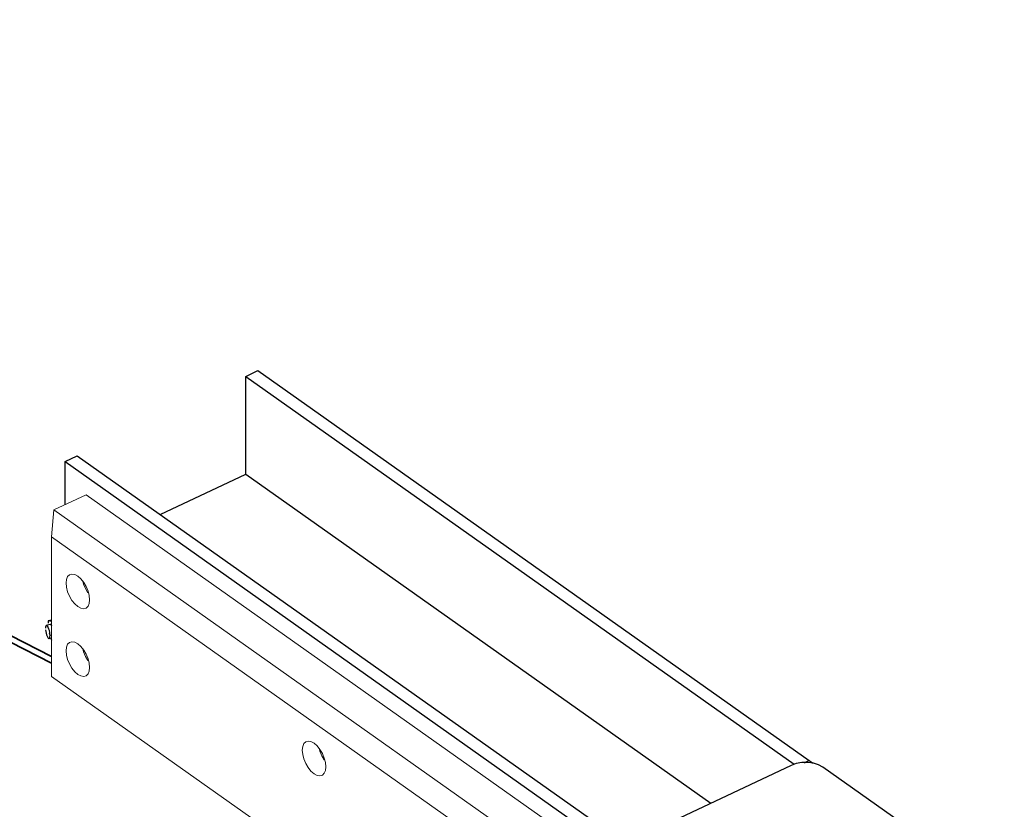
# Model space of a CAD drawing. Header units: millimetres. Extents: x 1069 to 250059, y -65909 to 70891.
# Tile 88 of 109: x 218094 to 219280, y 18673 to 19625. Entities that reach past the tile are written whole.
import ezdxf

# ---------------------------------------------------------------- set-up
doc = ezdxf.new("R2010")
doc.units = ezdxf.units.MM
for name, color, linetype, lineweight in [('N-CO-BC-BETONVORM-G', 50, 'Continuous', 25), ('N-CO-BC-BETONVORM-GD', 90, 'Continuous', 35), ('N-CO-KC-KUNSTSTOFVORM-G', 7, 'Continuous', 13), ('N-CO-SC-STAALVORM-G', 10, 'Continuous', 25)]:
    doc.layers.add(name, color=color, linetype=linetype, lineweight=lineweight)

# ---------------------------------------------------------------- blocks, each defined once
blk = doc.blocks.new('GM_afdekklepje - GM_afdekklepje-3582460-3D impressie')
at = {"layer": 'N-CO-SC-STAALVORM-G'}
for p, q in [((6082.8, 18726.2), (5900, 18640)), ((6333.3, 18573.6), (6120.8, 18724)), ((5890.1, 18627.9), (5890.1, 18619.7)), ((5896.1, 18618), (6108.7, 18467.6)), ((6108.7, 18459.5), (5896.1, 18609.8)), ((6339.4, 18555.6), (6339.4, 18563.7)), ((6146.6, 18465.4), (6329.4, 18551.6)), ((6329.4, 18543.5), (6146.6, 18457.2))]:
    blk.add_line(p, q, dxfattribs=at)
for points in [[(6120.8, 18724, 0), (6115.6, 18726.8, 0), (6109.4, 18728.7, 0), (6102.6, 18729.6, 0), (6095.5, 18729.5, 0), (6088.8, 18728.4, 0), (6082.8, 18726.2, 0)], [(5900, 18640, 0), (5895.2, 18637, 0), (5891.8, 18633.4, 0), (5890.2, 18629.4, 0), (5890.4, 18625.4, 0), (5892.4, 18621.5, 0), (5896.1, 18618, 0)], [(5896.1, 18609.8, 0), (5892.4, 18613.3, 0), (5890.4, 18617.2, 0), (5890.2, 18621.3, 0), (5891.2, 18624.2, 0)], [(6329.4, 18551.6, 0), (6334.3, 18554.6, 0), (6337.6, 18558.2, 0), (6339.2, 18562.2, 0), (6339, 18566.2, 0), (6337, 18570.1, 0), (6333.3, 18573.6, 0)], [(6339, 18558.1, 0), (6339.2, 18554, 0), (6337.6, 18550, 0), (6334.3, 18546.5, 0), (6329.4, 18543.5, 0)], [(6108.7, 18467.6, 0), (6113.8, 18464.8, 0), (6120, 18462.9, 0), (6126.9, 18462, 0), (6133.9, 18462.1, 0), (6140.7, 18463.3, 0), (6146.6, 18465.4, 0)], [(6146.6, 18457.2, 0), (6140.7, 18455.1, 0), (6133.9, 18453.9, 0), (6126.9, 18453.8, 0), (6120, 18454.7, 0), (6113.8, 18456.7, 0), (6108.7, 18459.5, 0)]]:
    blk.add_polyline3d(points, dxfattribs=at)
blk = doc.blocks.new('GM_Hakorit_1120 - GM_Hakorit_1120-3596844-3D impressie')
at = {"layer": 'N-CO-KC-KUNSTSTOFVORM-G'}
for p, q in [((5194.5, 19034.1), (5233.2, 19052.4)), ((5233.2, 19052.4), (5870.6, 18601.3)), ((5194.5, 19034.1), (5191.7, 19001.5)), ((5833.2, 18582.1), (5194.5, 19034.1)), ((5824.1, 18553.9), (5191.7, 19001.5)), ((5191.7, 19001.5), (5191.7, 18833.4)), ((5824.1, 18385.8), (5191.7, 18833.4)), ((5824.1, 18553.9), (5831, 18557.5)), ((5824.1, 18385.8), (5824.1, 18553.9)), ((5830.5, 18381.8), (5824.1, 18385.8))]:
    blk.add_line(p, q, dxfattribs=at)
for points in [[(5209.1, 18946, 0), (5209.5, 18950.4, 0), (5211, 18953.8, 0), (5213.2, 18956, 0), (5216.2, 18956.8, 0), (5219.6, 18956.2, 0), (5223.3, 18954.2, 0), (5227, 18951, 0), (5230.4, 18946.7, 0), (5233.4, 18941.7, 0), (5235.6, 18936.3, 0), (5237, 18930.9, 0), (5237.5, 18925.8, 0)], [(5237.5, 18925.8, 0), (5237, 18921.4, 0), (5235.6, 18918, 0), (5233.4, 18915.8, 0), (5230.4, 18914.9, 0), (5227, 18915.5, 0), (5223.3, 18917.5, 0), (5219.6, 18920.7, 0), (5216.2, 18925, 0), (5213.2, 18930, 0), (5211, 18935.4, 0), (5209.5, 18940.9, 0), (5209.1, 18946, 0)], [(5229.3, 18948.2, 0), (5230.3, 18944.6, 0), (5232.6, 18939.2, 0), (5235.5, 18934.1, 0)], [(5209.1, 18864.3, 0), (5209.5, 18868.7, 0), (5211, 18872.2, 0), (5213.2, 18874.4, 0), (5216.2, 18875.2, 0), (5219.6, 18874.6, 0), (5223.3, 18872.6, 0), (5227, 18869.4, 0), (5230.4, 18865.1, 0), (5233.4, 18860.1, 0), (5235.6, 18854.7, 0), (5237, 18849.3, 0), (5237.5, 18844.2, 0)], [(5237.5, 18844.2, 0), (5237, 18839.8, 0), (5235.6, 18836.4, 0), (5233.4, 18834.2, 0), (5230.4, 18833.3, 0), (5227, 18833.9, 0), (5223.3, 18835.9, 0), (5219.6, 18839.1, 0), (5216.2, 18843.4, 0), (5213.2, 18848.4, 0), (5211, 18853.8, 0), (5209.5, 18859.2, 0), (5209.1, 18864.3, 0)], [(5229.3, 18866.3, 0), (5230.3, 18862.9, 0), (5232.6, 18857.5, 0), (5235.5, 18852.5, 0)], [(5493.7, 18744.5, 0), (5494.2, 18748.9, 0), (5495.6, 18752.4, 0), (5497.8, 18754.6, 0), (5500.8, 18755.4, 0), (5504.2, 18754.8, 0), (5507.9, 18752.8, 0), (5511.6, 18749.6, 0), (5515, 18745.3, 0), (5518, 18740.3, 0), (5520.2, 18734.9, 0), (5521.6, 18729.5, 0), (5522.1, 18724.4, 0)], [(5522.1, 18724.4, 0), (5521.6, 18720, 0), (5520.2, 18716.6, 0), (5518, 18714.4, 0), (5515, 18713.5, 0), (5511.6, 18714.1, 0), (5507.9, 18716.1, 0), (5504.2, 18719.3, 0), (5500.8, 18723.6, 0), (5497.8, 18728.6, 0), (5495.6, 18734, 0), (5494.2, 18739.4, 0), (5493.7, 18744.5, 0)], [(5514, 18746.5, 0), (5514.9, 18743.1, 0), (5517.2, 18737.7, 0), (5520.2, 18732.7, 0)], [(5778.3, 18543.1, 0), (5778.8, 18547.5, 0), (5780.2, 18550.9, 0), (5782.5, 18553.2, 0), (5785.4, 18554, 0), (5788.8, 18553.4, 0), (5792.5, 18551.4, 0), (5796.2, 18548.2, 0), (5799.6, 18543.9, 0), (5802.6, 18538.9, 0), (5804.8, 18533.5, 0), (5806.3, 18528.1, 0), (5806.7, 18523, 0)], [(5806.7, 18523, 0), (5806.3, 18518.6, 0), (5804.8, 18515.1, 0), (5802.6, 18512.9, 0), (5799.6, 18512.1, 0), (5796.2, 18512.7, 0), (5792.5, 18514.7, 0), (5788.8, 18517.9, 0), (5785.4, 18522.2, 0), (5782.5, 18527.2, 0), (5780.2, 18532.6, 0), (5778.8, 18538, 0), (5778.3, 18543.1, 0)], [(5798.6, 18545.1, 0), (5799.6, 18541.7, 0), (5801.8, 18536.3, 0), (5804.8, 18531.3, 0)], [(5778.3, 18461.5, 0), (5778.8, 18465.9, 0), (5780.2, 18469.3, 0), (5782.5, 18471.5, 0), (5785.4, 18472.4, 0), (5788.8, 18471.8, 0), (5792.5, 18469.8, 0), (5796.2, 18466.6, 0), (5799.6, 18462.3, 0), (5802.6, 18457.3, 0), (5804.8, 18451.9, 0), (5806.3, 18446.5, 0), (5806.7, 18441.4, 0)], [(5806.7, 18441.4, 0), (5806.3, 18437, 0), (5804.8, 18433.5, 0), (5802.6, 18431.3, 0), (5799.6, 18430.5, 0), (5796.2, 18431.1, 0), (5792.5, 18433.1, 0), (5788.8, 18436.3, 0), (5785.4, 18440.6, 0), (5782.5, 18445.6, 0), (5780.2, 18451, 0), (5778.8, 18456.4, 0), (5778.3, 18461.5, 0)], [(5798.6, 18463.5, 0), (5799.6, 18460.1, 0), (5801.8, 18454.7, 0), (5804.8, 18449.7, 0)]]:
    blk.add_polyline3d(points, dxfattribs=at)
blk = doc.blocks.new('GM_Bouten_Moeren_Zeskant - M16-V109-3D impressie')
at = {"layer": 'N-CO-SC-STAALVORM-G'}
for p, q in [((5191.7, 18896.2), (5185.4, 18894.8)), ((5191.7, 18901), (5187.7, 18900.2)), ((5191.7, 18899.4), (5187.7, 18900.2)), ((5187.7, 18900.2), (5187.7, 18897.5)), ((5188.7, 18885.9), (5189.9, 18882.4)), ((5188.8, 18879.2), (5191.7, 18879.8)), ((5190.8, 18879.7), (5191.7, 18877.1))]:
    blk.add_line(p, q, dxfattribs=at)
for points in [[(5189.9, 18882.7, 0), (5189.8, 18884.5, 0), (5189.5, 18886.5, 0), (5189.1, 18888.6, 0), (5188.5, 18890.5, 0), (5187.8, 18892.2, 0), (5187.1, 18893.5, 0), (5186.4, 18894.5, 0), (5185.7, 18894.8, 0), (5185.2, 18894.7, 0), (5184.7, 18894, 0), (5184.4, 18892.9, 0), (5184.3, 18891.4, 0)], [(5190.4, 18895.8, 0), (5191.1, 18895.4, 0), (5191.8, 18894.5, 0)], [(5184.4, 18889.5, 0), (5184.7, 18887.5, 0), (5185.2, 18885.5, 0), (5185.7, 18883.5, 0), (5186.4, 18881.8, 0), (5187.1, 18880.5, 0), (5187.8, 18879.6, 0), (5188.5, 18879.2, 0), (5189.1, 18879.3, 0), (5189.5, 18880, 0), (5189.8, 18881.1, 0), (5189.9, 18882.7, 0)]]:
    blk.add_polyline3d(points, dxfattribs=at)

msp = doc.modelspace()

# ---------------------------------------------------------------- linework, layer by layer
at = {"layer": 'N-CO-BC-BETONVORM-GD'}
for p, q in [((216621.2, 19625), (218132.6, 18857.6)), ((218132.6, 18849.5), (216621.2, 19616.9))]:
    msp.add_line(p, q, dxfattribs=at)
at = {"layer": 'N-CO-SC-STAALVORM-G'}
for p, q in [((218366.5, 19195), (218381.2, 19202)), ((218366.5, 19077.1), (218366.5, 19195)), ((218366.5, 19195), (219027.2, 18727.5)), ((218381.2, 19202), (219045.3, 18732)), ((218148.9, 19092.3), (218163.6, 19099.3)), ((218163.6, 19099.3), (218827.7, 18629.3)), ((218148.9, 19040.4), (218148.9, 19092.3)), ((218148.9, 19092.3), (218813, 18622.3)), ((218263.6, 19028.5), (218366.5, 19077.1)), ((218366.5, 19077.1), (218926.9, 18680.5)), ((219045.3, 18732), (219039.6, 18729.3)), ((219039.6, 18729.3), (219045.3, 18732)), ((219045.3, 18732), (219050, 18728.7))]:
    msp.add_line(p, q, dxfattribs=at)

# ---------------------------------------------------------------- block references
at = {"layer": 'N-CO-BC-BETONVORM-G'}
for name in ['GM_Hakorit_1120 - GM_Hakorit_1120-3596844-3D impressie', 'GM_Bouten_Moeren_Zeskant - M16-V109-3D impressie', 'GM_afdekklepje - GM_afdekklepje-3582460-3D impressie']:
    msp.add_blockref(name, (212940.9, 0), dxfattribs=at)

doc.saveas('drawing.dxf')
